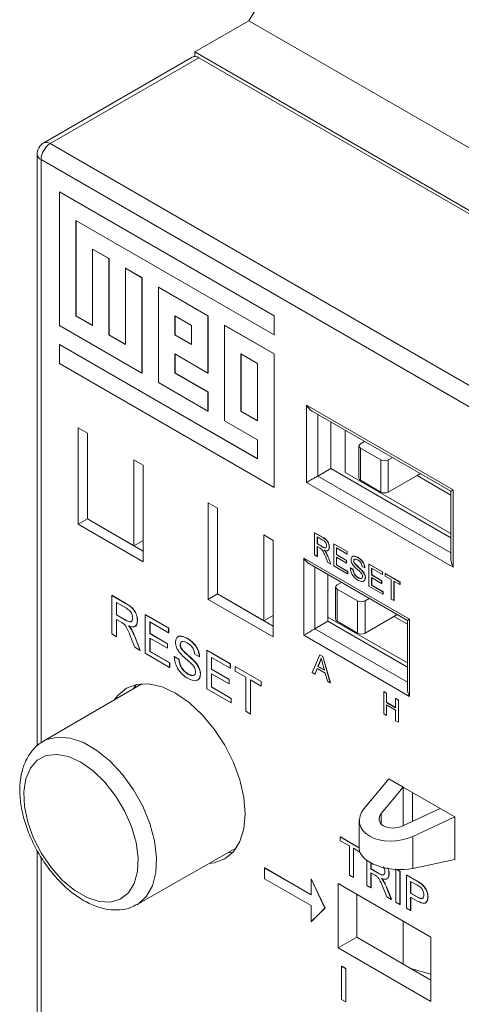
# Model space of a CAD drawing. Header units: millimetres. Extents: x 0 to 420, y 0 to 297.
# Tile 10 of 14: x 323 to 340, y 58 to 96. Entities that reach past the tile are written whole.
import ezdxf

# ---------------------------------------------------------------- set-up
doc = ezdxf.new("R2010")
doc.units = ezdxf.units.MM

msp = doc.modelspace()

# ---------------------------------------------------------------- linework, layer by layer
at = {"color": 7, "linetype": 'Continuous', "lineweight": 15}
for p, q in [((331.56, 95.549), (334.459, 100.488)), ((331.56, 95.549), (329.501, 94.36)), ((341.409, 89.863), (331.56, 95.549)), ((329.401, 94.165), (323.744, 90.899)), ((329.651, 94.14), (323.994, 90.875)), ((329.501, 94.36), (329.498, 94.188)), ((342.601, 86.797), (329.501, 94.36)), ((329.651, 94.14), (342.517, 86.713)), ((323.994, 90.875), (355.107, 72.914)), ((323.494, 90.466), (323.494, 67.933)), ((354.753, 72.301), (323.641, 90.262)), ((324.341, 89.033), (324.348, 89.037)), ((332.512, 84.316), (324.341, 89.033)), ((324.341, 89.033), (324.341, 83.953)), ((332.519, 84.32), (324.348, 89.037)), ((324.969, 87.945), (332.512, 83.591)), ((324.969, 84.316), (324.969, 87.945)), ((324.976, 84.32), (324.976, 87.941)), ((325.598, 86.856), (325.605, 86.86)), ((325.598, 86.856), (325.598, 83.953)), ((326.226, 86.493), (325.598, 86.856)), ((326.233, 86.497), (325.605, 86.86)), ((326.226, 86.493), (326.233, 86.497)), ((326.226, 83.59), (326.226, 86.493)), ((326.233, 83.594), (326.233, 86.497)), ((326.855, 86.13), (326.862, 86.134)), ((326.855, 86.13), (326.855, 83.227)), ((327.483, 85.768), (326.855, 86.13)), ((327.49, 85.772), (326.862, 86.134)), ((327.483, 85.768), (327.49, 85.772)), ((327.483, 82.138), (327.483, 85.768)), ((327.49, 82.143), (327.49, 85.772)), ((328.112, 85.405), (328.119, 85.409)), ((328.112, 85.405), (328.112, 81.776)), ((329.997, 84.316), (328.112, 85.405)), ((330.005, 84.32), (328.119, 85.409)), ((324.969, 84.316), (324.976, 84.32)), ((325.598, 83.953), (324.969, 84.316)), ((325.598, 83.961), (324.976, 84.32)), ((329.369, 83.953), (328.74, 84.316)), ((328.74, 84.316), (328.74, 83.59)), ((328.747, 84.312), (328.747, 83.594)), ((329.997, 84.316), (330.005, 84.32)), ((329.997, 82.139), (329.997, 84.316)), ((330.005, 82.143), (330.005, 84.32)), ((332.512, 84.316), (332.519, 84.32)), ((332.512, 83.591), (332.512, 84.316)), ((332.519, 83.595), (332.519, 84.32)), ((324.341, 83.953), (327.483, 82.138)), ((326.226, 83.59), (326.233, 83.594)), ((326.855, 83.227), (326.226, 83.59)), ((326.855, 83.235), (326.233, 83.594)), ((328.74, 83.59), (328.747, 83.594)), ((328.74, 83.59), (329.369, 83.227)), ((328.747, 83.594), (329.369, 83.236)), ((329.369, 83.227), (329.369, 83.953)), ((330.626, 83.953), (330.633, 83.957)), ((332.512, 82.865), (330.626, 83.953)), ((330.626, 83.953), (330.626, 80.324)), ((332.519, 82.869), (330.633, 83.957)), ((332.512, 83.591), (332.519, 83.595)), ((324.341, 83.227), (324.348, 83.231)), ((324.341, 83.227), (324.341, 82.501)), ((331.883, 78.873), (324.341, 83.227)), ((331.883, 78.881), (324.348, 83.231)), ((328.74, 82.864), (329.997, 82.139)), ((328.74, 82.139), (328.74, 82.864)), ((328.747, 82.143), (328.747, 82.86)), ((331.883, 82.502), (331.255, 82.865)), ((331.255, 82.865), (331.255, 80.687)), ((331.262, 82.861), (331.262, 80.691)), ((332.512, 82.865), (332.519, 82.869)), ((332.512, 77.784), (332.512, 82.865)), ((332.519, 77.788), (332.519, 82.869)), ((324.341, 82.501), (332.512, 77.784)), ((331.883, 80.324), (331.883, 82.502)), ((327.483, 82.138), (327.49, 82.143)), ((328.74, 82.139), (328.747, 82.143)), ((329.997, 81.413), (328.74, 82.139)), ((330.005, 81.417), (328.747, 82.143)), ((329.997, 82.139), (330.005, 82.143)), ((328.112, 81.776), (329.997, 80.687)), ((329.997, 81.413), (330.005, 81.417)), ((329.997, 80.687), (329.997, 81.413)), ((330.005, 80.691), (330.005, 81.417)), ((329.997, 80.687), (330.005, 80.691)), ((331.255, 80.687), (331.262, 80.691)), ((331.255, 80.687), (331.883, 80.324)), ((331.262, 80.691), (331.883, 80.333)), ((333.752, 80.914), (339.338, 77.689)), ((333.752, 77.974), (333.752, 80.914)), ((333.964, 80.69), (339.25, 77.638)), ((330.626, 80.324), (331.883, 79.599)), ((334.671, 80.282), (334.671, 78.505)), ((325.408, 79.852), (325.055, 80.056)), ((325.055, 80.056), (325.055, 76.381)), ((325.408, 79.852), (325.408, 76.585)), ((335.22, 79.965), (335.22, 78.352)), ((331.883, 79.599), (331.883, 78.873)), ((335.803, 79.444), (335.962, 79.536)), ((335.744, 79.362), (335.744, 78.138)), ((336.581, 78.832), (335.803, 79.281)), ((335.803, 79.281), (335.803, 78.056)), ((327.176, 78.831), (327.176, 75.565)), ((327.53, 78.627), (327.176, 78.831)), ((336.581, 77.607), (336.581, 78.832)), ((336.863, 78.832), (337.023, 78.924)), ((336.863, 78.832), (336.863, 77.607)), ((327.53, 74.952), (327.53, 78.627)), ((334.671, 78.505), (334.176, 78.219)), ((334.671, 78.505), (339.25, 75.862)), ((335.22, 78.352), (339.25, 76.025)), ((339.338, 74.749), (333.752, 77.974)), ((335.803, 78.056), (336.581, 77.607)), ((336.863, 77.607), (337.959, 78.24)), ((337.959, 78.24), (338.084, 78.312)), ((337.959, 78.24), (339.25, 77.494)), ((332.512, 77.784), (332.519, 77.788)), ((339.25, 77.638), (339.25, 75.045)), ((339.338, 77.689), (339.338, 74.749)), ((330.358, 76.994), (330.005, 77.198)), ((330.005, 77.198), (330.005, 73.524)), ((330.358, 76.994), (330.358, 73.728)), ((325.408, 76.585), (325.055, 76.381)), ((327.176, 75.565), (325.408, 76.585)), ((327.53, 75.361), (325.408, 76.585)), ((325.055, 76.381), (327.53, 74.952)), ((325.762, 76.381), (325.762, 76.381)), ((325.764, 76.38), (325.764, 76.38)), ((327.176, 75.565), (327.53, 75.769)), ((332.479, 75.769), (332.126, 75.974)), ((332.126, 75.974), (332.126, 72.707)), ((332.479, 72.095), (332.479, 75.769)), ((334.057, 76.057), (334.064, 76.061)), ((334.057, 75.218), (334.057, 76.057)), ((334.057, 76.057), (334.372, 75.875)), ((334.064, 76.061), (334.379, 75.879)), ((334.376, 75.776), (334.16, 75.901)), ((334.16, 75.901), (334.16, 75.632)), ((334.167, 75.897), (334.167, 75.636)), ((334.372, 75.875), (334.379, 75.879)), ((334.16, 75.632), (334.167, 75.636)), ((334.16, 75.632), (334.354, 75.52)), ((334.264, 75.475), (334.16, 75.535)), ((334.16, 75.535), (334.16, 75.159)), ((334.167, 75.636), (334.361, 75.524)), ((334.167, 75.531), (334.167, 75.163)), ((334.354, 75.52), (334.361, 75.524)), ((334.616, 75.508), (334.623, 75.512)), ((334.784, 75.637), (334.791, 75.642)), ((334.784, 74.799), (334.784, 75.637)), ((334.784, 75.637), (335.296, 75.342)), ((334.791, 75.642), (335.303, 75.346)), ((335.296, 75.245), (334.886, 75.482)), ((334.886, 75.482), (334.886, 75.223)), ((334.893, 75.477), (334.893, 75.228)), ((335.296, 75.342), (335.303, 75.346)), ((335.296, 75.342), (335.296, 75.245)), ((335.303, 75.346), (335.303, 75.249)), ((333.646, 75.096), (337.677, 72.769)), ((333.646, 72.156), (333.646, 75.096)), ((334.16, 75.159), (334.057, 75.218)), ((334.16, 75.159), (334.167, 75.163)), ((334.558, 74.929), (334.467, 75.158)), ((334.48, 75.32), (334.487, 75.324)), ((334.556, 75.161), (334.563, 75.165)), ((334.556, 75.161), (334.675, 74.861)), ((334.563, 75.165), (334.682, 74.865)), ((334.886, 75.223), (334.893, 75.228)), ((334.886, 75.223), (335.268, 75.003)), ((335.268, 74.906), (334.886, 75.127)), ((334.886, 75.127), (334.886, 74.836)), ((334.893, 75.228), (335.275, 75.007)), ((334.893, 75.123), (334.893, 74.84)), ((335.268, 75.003), (335.275, 75.007)), ((335.268, 75.003), (335.268, 74.906)), ((335.275, 75.007), (335.275, 74.91)), ((335.296, 75.245), (335.303, 75.249)), ((335.547, 74.985), (335.554, 74.989)), ((335.697, 75.121), (335.704, 75.125)), ((333.858, 74.872), (337.589, 72.718)), ((334.675, 74.861), (334.558, 74.929)), ((334.675, 74.861), (334.682, 74.865)), ((335.314, 74.492), (334.784, 74.799)), ((334.886, 74.836), (334.893, 74.84)), ((334.886, 74.836), (335.314, 74.589)), ((334.893, 74.84), (335.321, 74.593)), ((335.268, 74.906), (335.275, 74.91)), ((335.314, 74.589), (335.321, 74.593)), ((335.314, 74.589), (335.314, 74.492)), ((335.321, 74.593), (335.321, 74.496)), ((335.417, 74.723), (335.424, 74.727)), ((335.417, 74.723), (335.519, 74.664)), ((335.424, 74.727), (335.526, 74.668)), ((335.519, 74.664), (335.526, 74.668)), ((335.573, 74.896), (335.58, 74.9)), ((335.859, 74.619), (335.866, 74.623)), ((335.966, 74.718), (335.864, 74.777)), ((335.966, 74.718), (335.973, 74.722)), ((336.125, 74.863), (336.132, 74.867)), ((336.125, 74.024), (336.125, 74.863)), ((336.125, 74.863), (336.637, 74.568)), ((336.132, 74.867), (336.644, 74.572)), ((336.637, 74.471), (336.227, 74.707)), ((336.227, 74.707), (336.227, 74.449)), ((336.234, 74.703), (336.234, 74.453)), ((334.565, 74.464), (334.565, 72.687)), ((335.314, 74.492), (335.321, 74.496)), ((335.717, 74.346), (335.724, 74.35)), ((335.985, 74.343), (335.992, 74.347)), ((336.227, 74.449), (336.234, 74.453)), ((336.227, 74.449), (336.609, 74.229)), ((336.609, 74.132), (336.227, 74.352)), ((336.227, 74.352), (336.227, 74.062)), ((336.234, 74.453), (336.616, 74.233)), ((336.234, 74.348), (336.234, 74.066)), ((336.609, 74.229), (336.616, 74.233)), ((336.609, 74.229), (336.609, 74.132)), ((336.616, 74.233), (336.616, 74.136)), ((336.637, 74.568), (336.644, 74.572)), ((336.637, 74.568), (336.637, 74.471)), ((336.637, 74.471), (336.644, 74.475)), ((336.644, 74.572), (336.644, 74.475)), ((336.739, 74.508), (336.746, 74.513)), ((336.739, 74.412), (336.739, 74.508)), ((336.739, 74.508), (337.307, 74.18)), ((336.972, 74.277), (336.739, 74.412)), ((336.746, 74.513), (337.314, 74.185)), ((336.972, 73.535), (336.972, 74.277)), ((337.307, 74.084), (337.075, 74.218)), ((337.075, 74.218), (337.075, 73.476)), ((337.082, 74.214), (337.082, 73.48)), ((334.86, 73.994), (334.86, 72.769)), ((334.919, 74.075), (335.079, 74.167)), ((335.697, 73.463), (334.919, 73.912)), ((334.919, 73.912), (334.919, 72.687)), ((336.655, 73.718), (336.125, 74.024)), ((336.227, 74.062), (336.234, 74.066)), ((336.227, 74.062), (336.655, 73.815)), ((336.234, 74.066), (336.663, 73.819)), ((336.609, 74.132), (336.616, 74.136)), ((337.307, 74.18), (337.314, 74.185)), ((337.307, 74.18), (337.307, 74.084)), ((337.307, 74.084), (337.314, 74.088)), ((337.314, 74.185), (337.314, 74.088)), ((326.333, 73.674), (326.34, 73.678)), ((326.333, 72.206), (326.333, 73.674)), ((326.333, 73.674), (326.885, 73.355)), ((326.34, 73.678), (326.892, 73.359)), ((330.358, 73.728), (330.005, 73.524)), ((330.005, 73.524), (332.479, 72.095)), ((332.126, 72.707), (330.358, 73.728)), ((332.479, 72.503), (330.358, 73.728)), ((330.712, 73.524), (330.712, 73.524)), ((335.98, 73.463), (336.139, 73.555)), ((336.655, 73.815), (336.663, 73.819)), ((336.655, 73.815), (336.655, 73.718)), ((336.655, 73.718), (336.663, 73.722)), ((336.663, 73.819), (336.663, 73.722)), ((337.075, 73.476), (336.972, 73.535)), ((337.075, 73.476), (337.082, 73.48)), ((326.891, 73.182), (326.512, 73.401)), ((326.512, 73.401), (326.512, 72.93)), ((326.519, 73.397), (326.519, 72.934)), ((326.885, 73.355), (326.892, 73.359)), ((335.697, 72.238), (335.697, 73.463)), ((335.98, 73.463), (335.98, 72.238)), ((326.512, 72.93), (326.519, 72.934)), ((326.512, 72.93), (326.853, 72.734)), ((326.696, 72.655), (326.512, 72.761)), ((326.512, 72.761), (326.512, 72.102)), ((326.519, 72.934), (326.86, 72.738)), ((326.519, 72.757), (326.519, 72.106)), ((326.853, 72.734), (326.86, 72.738)), ((327.311, 72.713), (327.318, 72.717)), ((327.604, 72.94), (327.611, 72.944)), ((327.604, 71.472), (327.604, 72.94)), ((327.604, 72.94), (328.501, 72.422)), ((327.611, 72.944), (328.508, 72.426)), ((332.126, 72.707), (332.479, 72.912)), ((334.565, 72.851), (337.589, 71.106)), ((335.98, 72.238), (337.076, 72.871)), ((337.076, 72.871), (337.2, 72.943)), ((337.076, 72.871), (337.589, 72.575)), ((337.589, 72.718), (337.589, 70.125)), ((337.677, 72.769), (337.677, 69.83)), ((327.073, 72.384), (327.08, 72.388)), ((328.501, 72.253), (327.784, 72.667)), ((327.784, 72.667), (327.784, 72.215)), ((327.791, 72.663), (327.791, 72.219)), ((328.501, 72.422), (328.508, 72.426)), ((328.501, 72.422), (328.501, 72.253)), ((328.508, 72.426), (328.508, 72.257)), ((334.565, 72.687), (334.07, 72.401)), ((334.565, 72.687), (337.589, 70.942)), ((334.919, 72.687), (335.697, 72.238)), ((326.512, 72.102), (326.333, 72.206)), ((326.512, 72.102), (326.519, 72.106)), ((327.21, 71.7), (327.051, 72.101)), ((327.207, 72.107), (327.214, 72.111)), ((327.207, 72.107), (327.415, 71.581)), ((327.214, 72.111), (327.422, 71.585)), ((327.784, 72.215), (327.791, 72.219)), ((327.784, 72.215), (328.452, 71.829)), ((328.452, 71.66), (327.784, 72.046)), ((327.784, 72.046), (327.784, 71.538)), ((327.791, 72.219), (328.459, 71.833)), ((327.791, 72.042), (327.791, 71.542)), ((328.501, 72.253), (328.508, 72.257)), ((329.203, 72.036), (329.21, 72.04)), ((337.677, 69.83), (333.646, 72.156)), ((327.415, 71.581), (327.21, 71.7)), ((328.452, 71.829), (328.459, 71.833)), ((328.452, 71.829), (328.452, 71.66)), ((328.452, 71.66), (328.459, 71.664)), ((328.459, 71.833), (328.459, 71.664)), ((328.941, 71.799), (328.948, 71.803)), ((328.986, 71.643), (328.993, 71.647)), ((327.415, 71.581), (327.422, 71.585)), ((328.533, 70.935), (327.604, 71.472)), ((327.784, 71.538), (327.791, 71.542)), ((327.784, 71.538), (328.533, 71.105)), ((327.791, 71.542), (328.54, 71.109)), ((328.713, 71.34), (328.72, 71.344)), ((328.713, 71.34), (328.892, 71.237)), ((328.72, 71.344), (328.899, 71.241)), ((328.892, 71.237), (328.899, 71.241)), ((329.674, 71.331), (329.495, 71.434)), ((329.674, 71.331), (329.681, 71.335)), ((329.951, 71.585), (329.958, 71.589)), ((329.951, 70.117), (329.951, 71.585)), ((329.951, 71.585), (330.848, 71.067)), ((329.958, 71.589), (330.855, 71.071)), ((330.848, 70.898), (330.131, 71.312)), ((330.131, 71.312), (330.131, 70.86)), ((330.138, 71.308), (330.138, 70.864)), ((333.962, 70.741), (334.251, 71.413)), ((334.251, 71.413), (334.258, 71.417)), ((334.251, 71.413), (334.366, 71.347)), ((334.258, 71.417), (334.373, 71.351)), ((334.366, 71.347), (334.373, 71.351)), ((334.366, 71.347), (334.655, 70.341)), ((334.373, 71.351), (334.662, 70.345)), ((328.533, 71.105), (328.54, 71.109)), ((328.533, 71.105), (328.533, 70.935)), ((328.533, 70.935), (328.54, 70.939)), ((328.54, 71.109), (328.54, 70.939)), ((329.486, 71.157), (329.493, 71.161)), ((330.131, 70.86), (330.138, 70.864)), ((330.131, 70.86), (330.799, 70.474)), ((330.138, 70.864), (330.806, 70.479)), ((330.848, 71.067), (330.855, 71.071)), ((330.848, 71.067), (330.848, 70.898)), ((330.848, 70.898), (330.855, 70.902)), ((330.855, 71.071), (330.855, 70.902)), ((331.027, 70.964), (331.034, 70.968)), ((331.027, 70.794), (331.027, 70.964)), ((331.027, 70.964), (332.021, 70.39)), ((331.034, 70.968), (332.028, 70.394)), ((334.154, 70.888), (334.071, 70.678)), ((334.158, 70.886), (334.078, 70.682)), ((334.463, 70.71), (334.154, 70.888)), ((334.259, 71.157), (334.185, 70.967)), ((334.185, 70.967), (334.192, 70.972)), ((334.185, 70.967), (334.433, 70.824)), ((334.266, 71.161), (334.192, 70.972)), ((334.192, 70.972), (334.43, 70.834)), ((334.259, 71.157), (334.266, 71.161)), ((334.433, 70.824), (334.362, 71.086)), ((329.237, 70.68), (329.244, 70.684)), ((329.707, 70.675), (329.714, 70.679)), ((330.799, 70.305), (330.131, 70.691)), ((330.131, 70.691), (330.131, 70.183)), ((330.138, 70.687), (330.138, 70.187)), ((330.799, 70.474), (330.806, 70.479)), ((330.799, 70.474), (330.799, 70.305)), ((330.806, 70.479), (330.806, 70.309)), ((331.434, 70.559), (331.027, 70.794)), ((331.434, 69.261), (331.434, 70.559)), ((334.071, 70.678), (333.962, 70.741)), ((334.071, 70.678), (334.078, 70.682)), ((334.546, 70.404), (334.463, 70.71)), ((327.477, 70.309), (323.716, 68.111)), ((330.88, 69.581), (329.951, 70.117)), ((330.131, 70.183), (330.138, 70.187)), ((330.131, 70.183), (330.88, 69.75)), ((330.138, 70.187), (330.887, 69.754)), ((330.799, 70.305), (330.806, 70.309)), ((332.021, 70.221), (331.614, 70.456)), ((331.614, 70.456), (331.614, 69.157)), ((331.621, 70.452), (331.621, 69.161)), ((332.021, 70.39), (332.028, 70.394)), ((332.021, 70.39), (332.021, 70.221)), ((332.021, 70.221), (332.028, 70.225)), ((332.028, 70.394), (332.028, 70.225)), ((334.655, 70.341), (334.546, 70.404)), ((334.655, 70.341), (334.662, 70.345)), ((330.88, 69.75), (330.887, 69.754)), ((330.88, 69.75), (330.88, 69.581)), ((330.887, 69.754), (330.887, 69.585)), ((336.688, 70.006), (336.695, 70.01)), ((336.688, 69.167), (336.688, 70.006)), ((336.688, 70.006), (336.79, 69.947)), ((336.695, 70.01), (336.798, 69.951)), ((336.79, 69.947), (336.798, 69.951)), ((336.79, 69.947), (336.79, 69.603)), ((336.798, 69.951), (336.798, 69.607)), ((337.144, 69.743), (337.151, 69.747)), ((337.144, 69.743), (337.247, 69.684)), ((337.144, 69.399), (337.144, 69.743)), ((337.151, 69.747), (337.254, 69.688)), ((330.88, 69.581), (330.887, 69.585)), ((336.79, 69.603), (336.798, 69.607)), ((336.79, 69.603), (337.144, 69.399)), ((337.144, 69.302), (336.79, 69.506)), ((336.79, 69.506), (336.79, 69.108)), ((336.798, 69.607), (337.144, 69.407)), ((336.798, 69.502), (336.798, 69.112)), ((337.247, 69.684), (337.254, 69.688)), ((337.247, 69.684), (337.247, 68.845)), ((337.254, 69.688), (337.254, 68.849)), ((331.614, 69.157), (331.434, 69.261)), ((331.614, 69.157), (331.621, 69.161)), ((336.79, 69.108), (336.688, 69.167)), ((336.79, 69.108), (336.798, 69.112)), ((337.144, 68.904), (337.144, 69.302)), ((337.247, 68.845), (337.144, 68.904)), ((337.247, 68.845), (337.254, 68.849)), ((336.881, 66.696), (335.946, 65.567)), ((336.593, 65.371), (337.429, 66.38)), ((337.429, 66.38), (336.881, 66.696)), ((338.843, 65.563), (337.429, 66.38)), ((337.429, 66.38), (337.429, 64.904)), ((337.783, 66.176), (337.783, 65.069)), ((338.843, 65.563), (337.414, 64.897)), ((337.793, 64.501), (339.392, 65.247)), ((339.392, 65.247), (338.843, 65.563)), ((339.392, 65.247), (339.392, 63.614)), ((335.761, 65.104), (335.761, 64.022)), ((335.032, 64.482), (335.039, 64.486)), ((335.032, 64.337), (335.032, 64.482)), ((335.032, 64.482), (335.761, 64.061)), ((335.039, 64.486), (335.761, 64.069)), ((337.793, 64.501), (337.793, 63.279)), ((335.381, 64.135), (335.032, 64.337)), ((335.381, 63.022), (335.381, 64.135)), ((323.494, 63.961), (323.494, 52.547)), ((327.299, 61.904), (331.084, 64.062)), ((335.782, 63.904), (335.534, 64.047)), ((335.534, 64.047), (335.534, 62.933)), ((335.542, 64.043), (335.542, 62.938)), ((336.051, 62.635), (336.051, 63.584)), ((336.205, 63.49), (336.205, 63.256)), ((336.212, 63.486), (336.212, 63.26)), ((337.793, 63.279), (339.392, 63.614)), ((332.154, 63.293), (332.161, 63.297)), ((333.922, 62.272), (332.154, 63.293)), ((332.154, 63.293), (332.154, 62.884)), ((333.922, 62.28), (332.161, 63.297)), ((335.534, 62.933), (335.381, 63.022)), ((336.205, 63.256), (336.212, 63.26)), ((336.205, 63.256), (336.497, 63.088)), ((336.362, 63.02), (336.205, 63.111)), ((336.205, 63.111), (336.205, 62.546)), ((336.212, 63.26), (336.504, 63.092)), ((336.212, 63.107), (336.212, 62.55)), ((336.497, 63.088), (336.504, 63.092)), ((336.89, 63.07), (336.897, 63.074)), ((337.155, 61.998), (337.155, 63.24)), ((337.187, 63.238), (337.309, 63.168)), ((337.202, 63.237), (337.316, 63.172)), ((337.309, 63.168), (337.316, 63.172)), ((337.309, 63.168), (337.309, 61.909)), ((337.316, 63.172), (337.316, 61.913)), ((337.56, 63.022), (337.567, 63.026)), ((337.56, 61.764), (337.56, 63.022)), ((337.56, 63.022), (337.96, 62.791)), ((337.567, 63.026), (337.968, 62.795)), ((332.154, 62.884), (333.922, 61.864)), ((333.922, 62.885), (333.929, 62.889)), ((334.452, 61.762), (333.922, 62.885)), ((333.922, 62.885), (333.922, 62.272)), ((334.459, 61.766), (333.929, 62.889)), ((338.49, 60.664), (334.954, 62.705)), ((334.954, 62.705), (334.954, 60.255)), ((335.534, 62.933), (335.542, 62.938)), ((336.205, 62.546), (336.051, 62.635)), ((336.685, 62.788), (336.692, 62.792)), ((337.974, 62.638), (337.714, 62.789)), ((337.714, 62.789), (337.714, 62.337)), ((337.721, 62.784), (337.721, 62.341)), ((337.96, 62.791), (337.968, 62.795)), ((338.122, 62.686), (338.129, 62.69)), ((335.661, 62.297), (335.661, 60.664)), ((336.205, 62.546), (336.212, 62.55)), ((336.803, 62.201), (336.667, 62.545)), ((336.8, 62.55), (336.807, 62.554)), ((336.8, 62.55), (336.979, 62.1)), ((336.807, 62.554), (336.986, 62.104)), ((337.714, 62.337), (337.721, 62.341)), ((337.714, 62.337), (337.977, 62.185)), ((337.721, 62.341), (337.984, 62.189)), ((333.922, 61.864), (333.922, 61.252)), ((336.979, 62.1), (336.803, 62.201)), ((336.979, 62.1), (336.986, 62.104)), ((337.309, 61.909), (337.155, 61.998)), ((337.309, 61.909), (337.316, 61.913)), ((337.981, 62.038), (337.714, 62.192)), ((337.714, 62.192), (337.714, 61.675)), ((337.721, 62.188), (337.721, 61.68)), ((337.977, 62.185), (337.984, 62.189)), ((338.37, 62.193), (338.377, 62.197)), ((333.922, 61.252), (334.452, 61.762)), ((333.929, 61.256), (334.459, 61.766)), ((334.452, 61.762), (334.459, 61.766)), ((337.714, 61.675), (337.56, 61.764)), ((337.714, 61.675), (337.721, 61.68)), ((333.922, 61.252), (333.929, 61.256)), ((337.429, 59.643), (337.429, 61.276)), ((335.661, 60.664), (334.954, 60.255)), ((335.661, 60.664), (338.49, 59.031)), ((338.49, 58.214), (338.49, 60.664)), ((334.954, 60.255), (338.49, 58.214)), ((335.087, 59.551), (335.094, 59.555)), ((335.087, 58.293), (335.087, 59.551)), ((335.087, 59.551), (335.241, 59.462)), ((335.094, 59.555), (335.248, 59.466)), ((335.241, 59.462), (335.248, 59.466)), ((335.241, 59.462), (335.241, 58.204)), ((335.248, 59.466), (335.248, 58.208)), ((338.49, 59.256), (337.76, 59.452)), ((335.241, 58.204), (335.087, 58.293)), ((335.241, 58.204), (335.248, 58.208))]:
    msp.add_line(p, q, dxfattribs=at)
at = {"color": 8, "linetype": 'Continuous', "lineweight": 15}
for p, q in [((323.641, 90.262), (323.641, 68.059)), ((334.176, 80.567), (334.176, 78.219)), ((334.176, 78.219), (339.25, 75.29)), ((334.07, 74.75), (334.07, 72.401)), ((334.07, 72.401), (337.589, 70.37)), ((336.593, 65.371), (336.593, 64.972)), ((323.641, 63.721), (323.641, 52.293))]:
    msp.add_line(p, q, dxfattribs=at)
at = {"color": 7, "linetype": 'Continuous', "lineweight": 15, "flags": 128}
for points in [[(330.043, 63.468), (330.24, 63.493), (330.642, 63.642), (330.972, 63.915), (331.217, 64.303), (331.368, 64.791), (331.419, 65.358), (331.368, 65.985), (331.217, 66.647), (330.972, 67.318), (330.642, 67.972), (330.24, 68.585), (329.782, 69.132), (329.284, 69.594), (328.767, 69.951), (328.25, 70.191), (327.752, 70.304), (327.294, 70.286), (326.892, 70.137), (326.562, 69.863), (326.443, 69.705)], [(327.155, 70.121), (327.269, 70.271), (327.279, 70.283)], [(325.161, 67.325), (324.692, 67.537), (324.245, 67.621), (323.841, 67.574), (323.499, 67.397), (323.234, 67.099), (323.06, 66.694), (322.984, 66.201), (323.009, 65.642), (323.135, 65.045), (323.356, 64.436), (323.661, 63.845), (324.037, 63.299), (324.465, 62.823), (324.925, 62.44), (325.397, 62.168), (325.857, 62.019), (326.285, 62.001), (326.66, 62.114), (326.966, 62.353), (327.186, 62.706), (327.312, 63.158), (327.338, 63.687), (327.262, 64.268), (327.087, 64.875), (326.823, 65.478), (326.48, 66.05), (326.076, 66.564), (325.63, 66.996), (325.161, 67.325)], [(330.962, 63.904), (330.947, 63.901), (330.76, 63.877)]]:
    msp.add_lwpolyline(points, dxfattribs=at)
at = {"color": 8, "linetype": 'Continuous', "lineweight": 15, "flags": 128}
msp.add_lwpolyline([(323.724, 68.116), (323.862, 68.184), (324.283, 68.279), (324.754, 68.24), (325.256, 68.07), (325.769, 67.774), (326.271, 67.365), (326.743, 66.859), (327.163, 66.278), (327.517, 65.645), (327.788, 64.986), (327.966, 64.328), (328.044, 63.698), (328.018, 63.122), (327.889, 62.623), (327.663, 62.221), (327.349, 61.934), (327.287, 61.897)], dxfattribs=at)
at = {"color": 7, "linetype": 'Continuous', "lineweight": 15}
for centre, radius, start, end in [((329.504, 93.936), 0.251, 54.3824, 114.3071), ((323.994, 90.466), 0.5, 119.9973, 180), ((324.408, 90.227), 0.768, 122.6055, 177.3945), ((335.834, 79.362), 0.0873, 110.7834, 249.2166), ((336.722, 79.105), 0.307, 242.6097, 297.3903), ((335.844, 78.148), 0.101, 185.6948, 245.6253), ((336.722, 77.88), 0.307, 242.6097, 297.3903), ((334.95, 73.994), 0.0873, 110.7834, 249.2166), ((335.838, 73.736), 0.307, 242.6097, 297.3903), ((334.96, 72.779), 0.101, 185.6948, 245.6253), ((335.838, 72.511), 0.307, 242.6097, 297.3903)]:
    msp.add_arc(centre, radius, start, end, dxfattribs=at)
at = {"color": 8, "linetype": 'Continuous', "lineweight": 15}
for centre, start, end in [((323.848, 90.67), 54.3824, 114.3071), ((323.744, 90.491), 185.6948, 245.6253)]:
    msp.add_arc(centre, 0.251, start, end, dxfattribs=at)
at = {"color": 7, "linetype": 'Continuous', "lineweight": 15}
for centre, major_axis, ratio, start_param, end_param in [((333.964, 81.036), (-0.212, 0.367), 0.577335, 1.570756, 2.356235), ((333.964, 78.097), (0.3, 0.173), 0.00007, 0.785358, 2.356154), ((339.55, 77.811), (0.3, 0.173), 0.00007, 2.356154, 3.141552), ((333.858, 75.218), (-0.212, 0.367), 0.577335, 1.570756, 2.356235), ((339.55, 74.872), (-0.212, 0.367), 0.577335, 0.785358, 1.570756), ((337.889, 72.892), (0.3, 0.173), 0.00007, 2.356154, 3.141552), ((333.858, 72.279), (0.3, 0.173), 0.00007, 0.785358, 2.356154), ((337.889, 69.952), (-0.212, 0.367), 0.577335, 0.785358, 1.570756), ((337.111, 65.213), (1.344, 0.191), 0.650932, 2.520169, 5.149458), ((337.111, 65.213), (0.597, 0.085), 0.650932, 2.520169, 5.149458), ((337.111, 63.913), (1.348, -0.145), 0.491858, 3.19434, 5.294382)]:
    msp.add_ellipse(centre, major_axis=major_axis, ratio=ratio, start_param=start_param, end_param=end_param, dxfattribs=at)
for points, knots in [([(334.372, 75.875), (334.406, 75.855), (334.472, 75.816), (334.562, 75.719), (334.608, 75.603), (334.613, 75.54), (334.616, 75.508)], [0, 0, 0, 0, 0.281671, 0.559202, 0.779411, 1, 1, 1, 1]), ([(334.513, 75.565), (334.511, 75.588), (334.507, 75.634), (334.456, 75.724), (334.406, 75.756), (334.376, 75.776)], [0, 0, 0, 0, 0.280406, 0.559981, 1, 1, 1, 1]), ([(334.379, 75.879), (334.413, 75.859), (334.479, 75.82), (334.569, 75.723), (334.615, 75.607), (334.62, 75.544), (334.623, 75.512)], [0, 0, 0, 0, 0.281671, 0.559202, 0.779411, 1, 1, 1, 1]), ([(334.315, 75.442), (334.306, 75.448), (334.289, 75.461), (334.272, 75.47), (334.264, 75.475)], [0, 0, 0, 0, 0.559853, 1, 1, 1, 1]), ([(334.467, 75.158), (334.445, 75.214), (334.414, 75.292), (334.363, 75.392), (334.331, 75.425), (334.315, 75.442)], [0, 0, 0, 0, 0.56088, 0.780729, 1, 1, 1, 1]), ([(334.354, 75.52), (334.375, 75.508), (334.417, 75.485), (334.475, 75.475), (334.508, 75.51), (334.512, 75.547), (334.513, 75.565)], [0, 0, 0, 0, 0.281563, 0.560238, 0.779872, 1, 1, 1, 1]), ([(334.361, 75.524), (334.382, 75.512), (334.423, 75.49), (334.476, 75.476), (334.492, 75.497), (334.496, 75.502)], [0, 0, 0, 0, 0.424583, 0.844813, 1, 1, 1, 1]), ([(334.616, 75.508), (334.613, 75.477), (334.607, 75.415), (334.54, 75.357), (334.467, 75.38), (334.423, 75.394)], [0, 0, 0, 0, 0.2805174, 0.5605016, 1, 1, 1, 1]), ([(334.423, 75.394), (334.434, 75.381), (334.455, 75.358), (334.472, 75.331), (334.48, 75.32)], [0, 0, 0, 0, 0.56012, 1, 1, 1, 1]), ([(334.43, 75.398), (334.442, 75.385), (334.462, 75.362), (334.479, 75.336), (334.487, 75.324)], [0, 0, 0, 0, 0.56012, 1, 1, 1, 1]), ([(334.623, 75.512), (334.619, 75.483), (334.612, 75.423), (334.58, 75.376), (334.552, 75.38), (334.552, 75.38)], [0, 0, 0, 0, 0.493459, 0.98598, 1, 1, 1, 1]), ([(334.48, 75.32), (334.496, 75.291), (334.525, 75.239), (334.547, 75.185), (334.556, 75.161)], [0, 0, 0, 0, 0.559794, 1, 1, 1, 1]), ([(334.487, 75.324), (334.503, 75.295), (334.532, 75.243), (334.554, 75.189), (334.563, 75.165)], [0, 0, 0, 0, 0.559794, 1, 1, 1, 1]), ([(335.445, 75.037), (335.447, 75.061), (335.452, 75.11), (335.488, 75.157), (335.567, 75.182), (335.643, 75.146), (335.697, 75.121)], [0, 0, 0, 0, 0.187029, 0.374124, 0.56114, 1, 1, 1, 1]), ([(335.552, 74.794), (335.536, 74.814), (335.503, 74.854), (335.456, 74.94), (335.449, 75), (335.445, 75.037)], [0, 0, 0, 0, 0.281445, 0.562273, 1, 1, 1, 1]), ([(335.478, 75.129), (335.484, 75.139), (335.501, 75.166), (335.576, 75.184), (335.651, 75.149), (335.704, 75.125)], [0, 0, 0, 0, 0.150287, 0.404188, 1, 1, 1, 1]), ([(335.701, 75.022), (335.681, 75.032), (335.642, 75.053), (335.589, 75.06), (335.554, 75.036), (335.549, 75.002), (335.547, 74.985)], [0, 0, 0, 0, 0.28129, 0.56082, 0.78068, 1, 1, 1, 1]), ([(335.547, 74.985), (335.548, 74.969), (335.551, 74.94), (335.566, 74.91), (335.573, 74.896)], [0, 0, 0, 0, 0.559617, 1, 1, 1, 1]), ([(335.597, 75.058), (335.596, 75.058), (335.582, 75.059), (335.561, 75.038), (335.557, 75.006), (335.554, 74.989)], [0, 0, 0, 0, 0.021548, 0.511376, 1, 1, 1, 1]), ([(335.554, 74.989), (335.556, 74.973), (335.558, 74.944), (335.573, 74.914), (335.58, 74.9)], [0, 0, 0, 0, 0.559617, 1, 1, 1, 1]), ([(335.697, 75.121), (335.733, 75.098), (335.805, 75.051), (335.898, 74.944), (335.955, 74.822), (335.962, 74.753), (335.966, 74.718)], [0, 0, 0, 0, 0.280797, 0.560151, 0.779877, 1, 1, 1, 1]), ([(335.864, 74.777), (335.86, 74.805), (335.852, 74.859), (335.794, 74.961), (335.736, 74.999), (335.701, 75.022)], [0, 0, 0, 0, 0.281097, 0.560287, 1, 1, 1, 1]), ([(335.704, 75.125), (335.74, 75.102), (335.812, 75.055), (335.905, 74.949), (335.962, 74.827), (335.969, 74.757), (335.973, 74.722)], [0, 0, 0, 0, 0.280797, 0.560151, 0.779877, 1, 1, 1, 1]), ([(335.721, 74.247), (335.679, 74.274), (335.594, 74.327), (335.488, 74.459), (335.428, 74.602), (335.421, 74.683), (335.417, 74.723)], [0, 0, 0, 0, 0.280814, 0.559563, 0.77962, 1, 1, 1, 1]), ([(335.519, 74.664), (335.523, 74.63), (335.532, 74.561), (335.585, 74.461), (335.651, 74.389), (335.695, 74.36), (335.717, 74.346)], [0, 0, 0, 0, 0.280632, 0.558674, 0.779197, 1, 1, 1, 1]), ([(335.526, 74.668), (335.53, 74.634), (335.539, 74.565), (335.593, 74.465), (335.658, 74.393), (335.702, 74.364), (335.724, 74.35)], [0, 0, 0, 0, 0.280632, 0.558674, 0.779197, 1, 1, 1, 1]), ([(335.805, 74.555), (335.776, 74.582), (335.729, 74.627), (335.662, 74.685), (335.606, 74.736), (335.57, 74.774), (335.552, 74.794)], [0, 0, 0, 0, 0.339939, 0.560025, 0.780082, 1, 1, 1, 1]), ([(335.573, 74.896), (335.626, 74.843), (335.72, 74.747), (335.816, 74.658), (335.859, 74.619)], [0, 0, 0, 0, 0.558382, 1, 1, 1, 1]), ([(335.58, 74.9), (335.633, 74.847), (335.727, 74.751), (335.823, 74.662), (335.866, 74.623)], [0, 0, 0, 0, 0.558382, 1, 1, 1, 1]), ([(335.859, 74.619), (335.878, 74.596), (335.917, 74.552), (335.958, 74.476), (335.981, 74.404), (335.984, 74.363), (335.985, 74.343)], [0, 0, 0, 0, 0.280371, 0.559909, 0.779859, 1, 1, 1, 1]), ([(335.866, 74.623), (335.885, 74.6), (335.924, 74.556), (335.965, 74.48), (335.989, 74.408), (335.991, 74.367), (335.992, 74.347)], [0, 0, 0, 0, 0.280371, 0.559909, 0.779859, 1, 1, 1, 1]), ([(335.717, 74.346), (335.738, 74.335), (335.782, 74.313), (335.838, 74.311), (335.875, 74.342), (335.88, 74.378), (335.882, 74.397)], [0, 0, 0, 0, 0.2809172, 0.5608127, 0.7805018, 1, 1, 1, 1]), ([(335.985, 74.343), (335.979, 74.306), (335.967, 74.231), (335.869, 74.181), (335.777, 74.222), (335.721, 74.247)], [0, 0, 0, 0, 0.279942, 0.56008, 1, 1, 1, 1]), ([(335.724, 74.35), (335.745, 74.339), (335.788, 74.318), (335.841, 74.313), (335.859, 74.332), (335.864, 74.338)], [0, 0, 0, 0, 0.408675, 0.815864, 1, 1, 1, 1]), ([(335.882, 74.397), (335.881, 74.412), (335.879, 74.442), (335.852, 74.502), (335.823, 74.534), (335.805, 74.555)], [0, 0, 0, 0, 0.280089, 0.55997, 1, 1, 1, 1]), ([(335.992, 74.347), (335.987, 74.309), (335.976, 74.234), (335.92, 74.216), (335.893, 74.207)], [0, 0, 0, 0, 0.51616, 1, 1, 1, 1]), ([(326.885, 73.355), (326.943, 73.321), (327.06, 73.252), (327.216, 73.082), (327.297, 72.88), (327.306, 72.769), (327.311, 72.713)], [0, 0, 0, 0, 0.281671, 0.559202, 0.779411, 1, 1, 1, 1]), ([(327.132, 72.812), (327.128, 72.853), (327.12, 72.934), (327.032, 73.091), (326.945, 73.147), (326.891, 73.182)], [0, 0, 0, 0, 0.280406, 0.559981, 1, 1, 1, 1]), ([(326.892, 73.359), (326.95, 73.325), (327.067, 73.256), (327.223, 73.086), (327.304, 72.884), (327.313, 72.773), (327.318, 72.717)], [0, 0, 0, 0, 0.281671, 0.559202, 0.779411, 1, 1, 1, 1]), ([(326.853, 72.734), (326.89, 72.713), (326.963, 72.672), (327.065, 72.655), (327.122, 72.717), (327.128, 72.781), (327.132, 72.812)], [0, 0, 0, 0, 0.2815626, 0.5602379, 0.7798719, 1, 1, 1, 1]), ([(326.86, 72.738), (326.897, 72.718), (326.969, 72.678), (327.068, 72.656), (327.097, 72.697), (327.107, 72.712)], [0, 0, 0, 0, 0.393588, 0.78314, 1, 1, 1, 1]), ([(327.318, 72.717), (327.312, 72.665), (327.3, 72.561), (327.239, 72.478), (327.188, 72.487), (327.183, 72.488)], [0, 0, 0, 0, 0.475553, 0.950203, 1, 1, 1, 1]), ([(326.784, 72.597), (326.768, 72.609), (326.739, 72.63), (326.709, 72.647), (326.696, 72.655)], [0, 0, 0, 0, 0.559853, 1, 1, 1, 1]), ([(327.051, 72.101), (327.012, 72.199), (326.958, 72.335), (326.869, 72.51), (326.813, 72.568), (326.784, 72.597)], [0, 0, 0, 0, 0.56088, 0.780729, 1, 1, 1, 1]), ([(327.311, 72.713), (327.306, 72.659), (327.295, 72.551), (327.178, 72.449), (327.051, 72.489), (326.974, 72.513)], [0, 0, 0, 0, 0.280517, 0.560502, 1, 1, 1, 1]), ([(326.974, 72.513), (326.994, 72.491), (327.029, 72.45), (327.059, 72.404), (327.073, 72.384)], [0, 0, 0, 0, 0.56012, 1, 1, 1, 1]), ([(326.981, 72.517), (327.001, 72.495), (327.036, 72.454), (327.066, 72.408), (327.08, 72.388)], [0, 0, 0, 0, 0.56012, 1, 1, 1, 1]), ([(327.073, 72.384), (327.101, 72.333), (327.152, 72.243), (327.19, 72.148), (327.207, 72.107)], [0, 0, 0, 0, 0.559794, 1, 1, 1, 1]), ([(327.08, 72.388), (327.108, 72.337), (327.159, 72.247), (327.197, 72.152), (327.214, 72.111)], [0, 0, 0, 0, 0.559794, 1, 1, 1, 1]), ([(328.762, 71.888), (328.766, 71.931), (328.774, 72.017), (328.838, 72.099), (328.975, 72.142), (329.109, 72.079), (329.203, 72.036)], [0, 0, 0, 0, 0.1870287, 0.3741238, 0.5611402, 1, 1, 1, 1]), ([(328.834, 72.072), (328.839, 72.08), (328.863, 72.116), (328.987, 72.14), (329.118, 72.081), (329.21, 72.04)], [0, 0, 0, 0, 0.075848, 0.351991, 1, 1, 1, 1]), ([(329.203, 72.036), (329.266, 71.995), (329.392, 71.913), (329.554, 71.727), (329.654, 71.513), (329.667, 71.392), (329.674, 71.331)], [0, 0, 0, 0, 0.2807972, 0.5601508, 0.7798767, 1, 1, 1, 1]), ([(329.21, 72.04), (329.273, 71.999), (329.399, 71.917), (329.561, 71.731), (329.661, 71.518), (329.674, 71.396), (329.681, 71.335)], [0, 0, 0, 0, 0.2807972, 0.5601508, 0.7798767, 1, 1, 1, 1]), ([(328.949, 71.463), (328.921, 71.498), (328.864, 71.568), (328.782, 71.719), (328.769, 71.824), (328.762, 71.888)], [0, 0, 0, 0, 0.281445, 0.562273, 1, 1, 1, 1]), ([(329.21, 71.862), (329.175, 71.881), (329.106, 71.918), (329.015, 71.93), (328.952, 71.886), (328.945, 71.828), (328.941, 71.799)], [0, 0, 0, 0, 0.28129, 0.56082, 0.78068, 1, 1, 1, 1]), ([(328.941, 71.799), (328.943, 71.77), (328.947, 71.719), (328.974, 71.666), (328.986, 71.643)], [0, 0, 0, 0, 0.559617, 1, 1, 1, 1]), ([(329.043, 71.921), (329.035, 71.922), (329.002, 71.927), (328.96, 71.888), (328.952, 71.831), (328.948, 71.803)], [0, 0, 0, 0, 0.139108, 0.570083, 1, 1, 1, 1]), ([(328.948, 71.803), (328.95, 71.774), (328.954, 71.723), (328.981, 71.67), (328.993, 71.647)], [0, 0, 0, 0, 0.559617, 1, 1, 1, 1]), ([(328.986, 71.643), (329.03, 71.591), (329.118, 71.486), (329.292, 71.346), (329.413, 71.228), (329.486, 71.157)], [0, 0, 0, 0, 0.278733, 0.559363, 1, 1, 1, 1]), ([(328.993, 71.647), (329.037, 71.595), (329.125, 71.49), (329.299, 71.35), (329.42, 71.233), (329.493, 71.161)], [0, 0, 0, 0, 0.278733, 0.559363, 1, 1, 1, 1]), ([(329.495, 71.434), (329.488, 71.482), (329.474, 71.577), (329.372, 71.757), (329.271, 71.822), (329.21, 71.862)], [0, 0, 0, 0, 0.281097, 0.560287, 1, 1, 1, 1]), ([(329.245, 70.506), (329.171, 70.553), (329.023, 70.647), (328.837, 70.877), (328.733, 71.128), (328.719, 71.269), (328.713, 71.34)], [0, 0, 0, 0, 0.280814, 0.559563, 0.77962, 1, 1, 1, 1]), ([(328.892, 71.237), (328.899, 71.176), (328.914, 71.057), (329.008, 70.88), (329.123, 70.755), (329.199, 70.705), (329.237, 70.68)], [0, 0, 0, 0, 0.280632, 0.558674, 0.779197, 1, 1, 1, 1]), ([(328.899, 71.241), (328.906, 71.18), (328.921, 71.061), (329.015, 70.884), (329.13, 70.759), (329.206, 70.709), (329.244, 70.684)], [0, 0, 0, 0, 0.280632, 0.558674, 0.779197, 1, 1, 1, 1]), ([(329.392, 71.045), (329.342, 71.092), (329.259, 71.171), (329.142, 71.272), (329.043, 71.362), (328.981, 71.429), (328.949, 71.463)], [0, 0, 0, 0, 0.3399393, 0.5600249, 0.7800825, 1, 1, 1, 1]), ([(334.309, 71.283), (334.302, 71.257), (334.289, 71.211), (334.268, 71.173), (334.259, 71.157)], [0, 0, 0, 0, 0.559915, 1, 1, 1, 1]), ([(334.316, 71.287), (334.309, 71.261), (334.296, 71.215), (334.275, 71.177), (334.266, 71.161)], [0, 0, 0, 0, 0.559915, 1, 1, 1, 1]), ([(334.362, 71.086), (334.352, 71.122), (334.334, 71.188), (334.316, 71.254), (334.309, 71.283)], [0, 0, 0, 0, 0.560002, 1, 1, 1, 1]), ([(329.528, 70.768), (329.525, 70.795), (329.521, 70.848), (329.475, 70.952), (329.423, 71.009), (329.392, 71.045)], [0, 0, 0, 0, 0.2800885, 0.5599705, 1, 1, 1, 1]), ([(329.486, 71.157), (329.52, 71.118), (329.587, 71.04), (329.66, 70.907), (329.701, 70.781), (329.705, 70.71), (329.707, 70.675)], [0, 0, 0, 0, 0.280371, 0.559909, 0.779859, 1, 1, 1, 1]), ([(329.493, 71.161), (329.527, 71.122), (329.594, 71.044), (329.667, 70.911), (329.708, 70.785), (329.712, 70.714), (329.714, 70.679)], [0, 0, 0, 0, 0.280371, 0.559909, 0.779859, 1, 1, 1, 1]), ([(329.237, 70.68), (329.275, 70.66), (329.351, 70.622), (329.45, 70.619), (329.515, 70.672), (329.523, 70.736), (329.528, 70.768)], [0, 0, 0, 0, 0.280917, 0.560813, 0.780502, 1, 1, 1, 1]), ([(329.244, 70.684), (329.282, 70.665), (329.358, 70.627), (329.455, 70.619), (329.489, 70.659), (329.503, 70.674)], [0, 0, 0, 0, 0.3815063, 0.7616251, 1, 1, 1, 1]), ([(329.707, 70.675), (329.697, 70.609), (329.676, 70.478), (329.504, 70.391), (329.343, 70.462), (329.245, 70.506)], [0, 0, 0, 0, 0.279942, 0.56008, 1, 1, 1, 1]), ([(329.714, 70.679), (329.705, 70.61), (329.69, 70.491), (329.604, 70.461), (329.568, 70.448)], [0, 0, 0, 0, 0.5760569, 1, 1, 1, 1]), ([(323.731, 68.109), (323.709, 68.1), (323.551, 68.033), (323.32, 67.8), (323.064, 67.43), (322.9, 66.976), (322.823, 66.457), (322.84, 65.879), (322.952, 65.266), (323.153, 64.643), (323.435, 64.032), (323.788, 63.456), (324.199, 62.931), (324.658, 62.477), (325.151, 62.109), (325.667, 61.845), (326.172, 61.702), (326.641, 61.688), (327.014, 61.753), (327.205, 61.867), (327.274, 61.909)], [0, 0, 0, 0, 0.009372, 0.065148, 0.120576, 0.177582, 0.237121, 0.298592, 0.360741, 0.422756, 0.48458, 0.546344, 0.608225, 0.670384, 0.733037, 0.796331, 0.859992, 0.915655, 0.969257, 1, 1, 1, 1]), ([(336.438, 62.971), (336.424, 62.981), (336.399, 62.999), (336.374, 63.014), (336.362, 63.02)], [0, 0, 0, 0, 0.559853, 1, 1, 1, 1]), ([(336.667, 62.545), (336.633, 62.629), (336.587, 62.746), (336.511, 62.896), (336.462, 62.946), (336.438, 62.971)], [0, 0, 0, 0, 0.56088, 0.780729, 1, 1, 1, 1]), ([(336.497, 63.088), (336.529, 63.07), (336.592, 63.035), (336.679, 63.02), (336.728, 63.074), (336.733, 63.128), (336.736, 63.155)], [0, 0, 0, 0, 0.2815626, 0.5602379, 0.7798719, 1, 1, 1, 1]), ([(336.504, 63.092), (336.535, 63.075), (336.597, 63.041), (336.677, 63.021), (336.7, 63.051), (336.706, 63.059)], [0, 0, 0, 0, 0.42459, 0.844826, 1, 1, 1, 1]), ([(336.89, 63.07), (336.885, 63.024), (336.876, 62.931), (336.776, 62.844), (336.667, 62.878), (336.601, 62.899)], [0, 0, 0, 0, 0.280517, 0.560502, 1, 1, 1, 1]), ([(336.736, 63.155), (336.733, 63.191), (336.729, 63.252), (336.691, 63.312), (336.675, 63.337)], [0, 0, 0, 0, 0.579423, 1, 1, 1, 1]), ([(336.897, 63.074), (336.892, 63.029), (336.881, 62.94), (336.827, 62.869), (336.781, 62.878), (336.774, 62.879)], [0, 0, 0, 0, 0.463247, 0.925614, 1, 1, 1, 1]), ([(336.833, 63.302), (336.847, 63.273), (336.883, 63.193), (336.887, 63.118), (336.89, 63.07)], [0, 0, 0, 0, 0.362226, 1, 1, 1, 1]), ([(336.843, 63.3), (336.855, 63.273), (336.891, 63.196), (336.894, 63.122), (336.897, 63.074)], [0, 0, 0, 0, 0.345094, 1, 1, 1, 1]), ([(336.601, 62.899), (336.617, 62.879), (336.648, 62.845), (336.674, 62.805), (336.685, 62.788)], [0, 0, 0, 0, 0.56012, 1, 1, 1, 1]), ([(336.608, 62.903), (336.625, 62.883), (336.655, 62.849), (336.681, 62.809), (336.692, 62.792)], [0, 0, 0, 0, 0.56012, 1, 1, 1, 1]), ([(336.685, 62.788), (336.71, 62.744), (336.753, 62.667), (336.786, 62.586), (336.8, 62.55)], [0, 0, 0, 0, 0.5597943, 1, 1, 1, 1]), ([(336.692, 62.792), (336.717, 62.749), (336.76, 62.671), (336.793, 62.59), (336.807, 62.554)], [0, 0, 0, 0, 0.5597943, 1, 1, 1, 1]), ([(337.96, 62.791), (337.991, 62.774), (338.045, 62.742), (338.098, 62.703), (338.122, 62.686)], [0, 0, 0, 0, 0.5601005, 1, 1, 1, 1]), ([(337.968, 62.795), (337.998, 62.778), (338.052, 62.746), (338.105, 62.707), (338.129, 62.69)], [0, 0, 0, 0, 0.5601005, 1, 1, 1, 1]), ([(338.099, 62.555), (338.076, 62.572), (338.035, 62.604), (337.993, 62.628), (337.974, 62.638)], [0, 0, 0, 0, 0.559585, 1, 1, 1, 1]), ([(338.122, 62.686), (338.161, 62.652), (338.24, 62.585), (338.321, 62.441), (338.364, 62.306), (338.368, 62.231), (338.37, 62.193)], [0, 0, 0, 0, 0.280013, 0.55891, 0.779396, 1, 1, 1, 1]), ([(338.129, 62.69), (338.169, 62.656), (338.247, 62.589), (338.328, 62.445), (338.371, 62.31), (338.375, 62.235), (338.377, 62.197)], [0, 0, 0, 0, 0.280013, 0.55891, 0.779396, 1, 1, 1, 1]), ([(337.977, 62.185), (338.01, 62.167), (338.076, 62.131), (338.166, 62.125), (338.211, 62.189), (338.215, 62.247), (338.217, 62.277)], [0, 0, 0, 0, 0.281401, 0.559753, 0.779356, 1, 1, 1, 1]), ([(338.217, 62.277), (338.215, 62.303), (338.213, 62.354), (338.186, 62.434), (338.147, 62.505), (338.115, 62.538), (338.099, 62.555)], [0, 0, 0, 0, 0.280261, 0.560078, 0.78015, 1, 1, 1, 1]), ([(338.37, 62.193), (338.365, 62.133), (338.353, 62.015), (338.214, 61.913), (338.069, 61.99), (337.981, 62.038)], [0, 0, 0, 0, 0.280751, 0.559708, 1, 1, 1, 1]), ([(337.984, 62.189), (338.017, 62.172), (338.082, 62.137), (338.167, 62.126), (338.19, 62.165), (338.198, 62.178)], [0, 0, 0, 0, 0.401846, 0.799338, 1, 1, 1, 1]), ([(338.377, 62.197), (338.372, 62.135), (338.363, 62.015), (338.282, 61.978), (338.242, 61.96)], [0, 0, 0, 0, 0.5147381, 1, 1, 1, 1])]:
    msp.add_open_spline(points, degree=3, knots=knots, dxfattribs=at)

doc.saveas('drawing.dxf')
